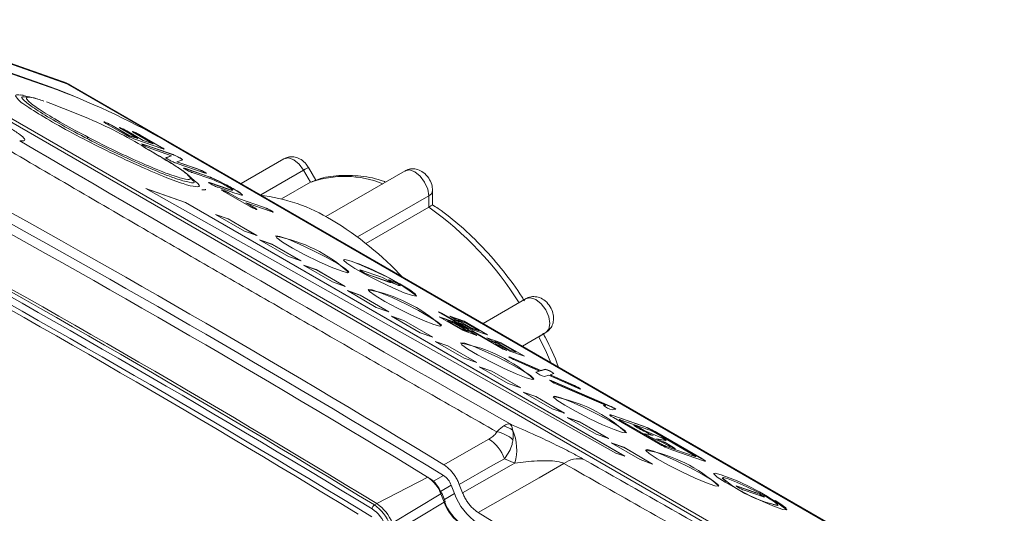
# Model space of a CAD drawing. Header units: millimetres. Extents: x 5 to 415, y 5 to 292.
# Tile 27 of 31: x 344 to 374, y 172 to 187. Entities that reach past the tile are written whole.
import ezdxf

# ---------------------------------------------------------------- set-up
doc = ezdxf.new("R2010")
doc.units = ezdxf.units.MM

msp = doc.modelspace()

# ---------------------------------------------------------------- linework, layer by layer
at = {"color": 7, "linetype": 'Continuous', "lineweight": 15}
for p, q in [((339.305, 187.096), (345.104, 185.089)), ((339.643, 186.958), (345.441, 184.951)), ((367.377, 170.482), (339.8, 186.402)), ((367.389, 170.476), (339.811, 186.396)), ((367.646, 170.441), (340.068, 186.361)), ((345.591, 185.207), (341.817, 186.528)), ((345.758, 185.13), (341.985, 186.451)), ((380.169, 165.265), (345.758, 185.13)), ((380.256, 165.225), (345.845, 185.09)), ((344.511, 184.733), (344.405, 184.741)), ((346.887, 183.967), (346.885, 183.963)), ((347.556, 183.561), (346.919, 183.929)), ((347.084, 183.872), (347.083, 183.868)), ((347.083, 183.868), (347.631, 183.552)), ((347.084, 183.872), (347.633, 183.555)), ((347.362, 183.791), (347.36, 183.788)), ((347.895, 183.464), (347.39, 183.756)), ((347.556, 183.699), (347.554, 183.695)), ((347.554, 183.695), (348.059, 183.404)), ((347.556, 183.699), (348.061, 183.407)), ((347.765, 183.667), (347.763, 183.664)), ((348.365, 183.302), (347.797, 183.63)), ((347.633, 183.555), (347.631, 183.552)), ((347.631, 183.552), (347.894, 183.461)), ((347.633, 183.555), (347.895, 183.464)), ((348.628, 183.158), (347.829, 183.434)), ((347.895, 183.464), (347.894, 183.461)), ((347.963, 183.572), (347.961, 183.569)), ((347.961, 183.569), (348.618, 183.19)), ((347.963, 183.572), (348.619, 183.193)), ((348.061, 183.407), (348.059, 183.404)), ((348.059, 183.404), (348.363, 183.298)), ((348.061, 183.407), (348.365, 183.302)), ((348.036, 183.29), (348.074, 183.28)), ((348.076, 183.283), (348.074, 183.28)), ((348.074, 183.28), (348.915, 182.989)), ((348.076, 183.283), (348.916, 182.993)), ((348.924, 182.941), (348.288, 183.161)), ((348.365, 183.302), (348.363, 183.298)), ((348.619, 183.193), (348.618, 183.19)), ((348.905, 183.303), (376.482, 167.383)), ((348.749, 182.875), (348.77, 182.879)), ((348.77, 182.879), (348.922, 182.937)), ((348.772, 182.883), (348.77, 182.879)), ((348.772, 182.883), (348.924, 182.941)), ((348.916, 182.993), (348.915, 182.989)), ((348.924, 182.941), (348.922, 182.937)), ((349.089, 182.753), (349.087, 182.749)), ((349.087, 182.749), (349.71, 182.534)), ((349.242, 182.808), (349.089, 182.753)), ((349.089, 182.753), (349.712, 182.538)), ((349.184, 182.87), (349.182, 182.867)), ((352.361, 182.844), (351.049, 182.086)), ((349.923, 182.415), (349.099, 182.701)), ((349.314, 182.553), (349.355, 182.542)), ((349.357, 182.546), (349.355, 182.542)), ((349.355, 182.542), (349.871, 182.364)), ((349.357, 182.546), (349.872, 182.367)), ((350.12, 182.229), (349.587, 182.413)), ((349.712, 182.538), (349.71, 182.534)), ((349.941, 182.434), (349.939, 182.43)), ((353.174, 182.129), (352.961, 182.498)), ((353.333, 182.191), (353.108, 182.582)), ((356.061, 182.478), (353.637, 181.078)), ((349.473, 182.303), (349.677, 182.135)), ((349.578, 182.182), (349.503, 182.265)), ((349.872, 182.367), (349.871, 182.364)), ((350.117, 182.107), (350.116, 182.103)), ((350.116, 182.103), (350.644, 181.92)), ((350.117, 182.107), (350.646, 181.924)), ((350.354, 182.172), (350.352, 182.169)), ((352.288, 181.618), (353.174, 182.129)), ((349.349, 181.515), (348.134, 181.935)), ((348.134, 181.935), (362.507, 173.854)), ((349.347, 181.511), (348.153, 181.924)), ((350.86, 181.797), (350.346, 181.975)), ((350.49, 181.888), (350.489, 181.885)), ((351.286, 181.408), (350.525, 181.847)), ((350.646, 181.924), (350.644, 181.92)), ((350.804, 181.936), (350.802, 181.932)), ((356.903, 181.439), (356.903, 181.877)), ((349.349, 181.515), (349.347, 181.511)), ((362.764, 173.766), (349.347, 181.511)), ((362.784, 173.759), (349.349, 181.515)), ((350.705, 181.785), (350.703, 181.782)), ((350.703, 181.782), (350.968, 181.628)), ((350.705, 181.785), (350.97, 181.632)), ((350.97, 181.632), (350.968, 181.628)), ((350.968, 181.628), (351.736, 181.363)), ((350.97, 181.632), (351.737, 181.366)), ((351.2, 181.499), (351.198, 181.496)), ((351.2, 181.499), (351.466, 181.346)), ((351.967, 181.234), (351.2, 181.499)), ((356.785, 181.366), (356.785, 181.713)), ((351.198, 181.496), (351.464, 181.342)), ((351.466, 181.346), (351.464, 181.342)), ((351.737, 181.366), (351.736, 181.363)), ((351.982, 181.256), (351.98, 181.252)), ((354.867, 180.258), (356.785, 181.366)), ((350.269, 181.143), (350.655, 181.009)), ((351.153, 180.633), (350.269, 181.143)), ((350.287, 181.133), (350.653, 181.006)), ((350.655, 181.009), (350.653, 181.006)), ((350.653, 181.006), (351.519, 180.506)), ((350.655, 181.009), (351.539, 180.499)), ((351.539, 180.499), (351.153, 180.633)), ((351.612, 180.367), (351.999, 180.234)), ((352.496, 179.857), (351.612, 180.367)), ((351.63, 180.357), (351.997, 180.23)), ((351.999, 180.234), (351.997, 180.23)), ((351.997, 180.23), (352.863, 179.73)), ((351.999, 180.234), (352.883, 179.723)), ((352.883, 179.723), (352.496, 179.857)), ((352.956, 179.592), (353.342, 179.458)), ((353.84, 179.082), (352.956, 179.592)), ((352.974, 179.581), (353.34, 179.454)), ((353.342, 179.458), (353.34, 179.454)), ((353.34, 179.454), (354.206, 178.955)), ((353.342, 179.458), (354.226, 178.948)), ((354.684, 179.449), (354.683, 179.446)), ((354.722, 179.442), (355.319, 179.236)), ((355.005, 179.279), (355.003, 179.276)), ((355.003, 179.276), (355.6, 179.069)), ((355.005, 179.279), (355.602, 179.073)), ((355.557, 179.148), (355.555, 179.144)), ((354.226, 178.948), (353.84, 179.082)), ((354.299, 178.816), (354.686, 178.682)), ((355.183, 178.306), (354.299, 178.816)), ((354.317, 178.806), (354.684, 178.679)), ((355.602, 179.073), (355.6, 179.069)), ((355.638, 179.062), (355.639, 179.066)), ((355.914, 178.967), (355.916, 178.97)), ((354.686, 178.682), (354.684, 178.679)), ((354.684, 178.679), (355.55, 178.179)), ((354.686, 178.682), (355.57, 178.172)), ((358.449, 177.814), (359.761, 178.572)), ((355.57, 178.172), (355.183, 178.306)), ((355.643, 178.041), (356.029, 177.907)), ((356.527, 177.53), (355.643, 178.041)), ((355.661, 178.03), (356.027, 177.903)), ((356.029, 177.907), (356.027, 177.903)), ((356.027, 177.903), (356.893, 177.403)), ((356.029, 177.907), (356.913, 177.397)), ((357.19, 178.131), (357.08, 178.169)), ((358, 177.638), (357.08, 178.169)), ((357.188, 178.127), (357.098, 178.158)), ((357.107, 178.012), (357.548, 177.859)), ((357.814, 177.604), (357.107, 178.012)), ((357.125, 178.002), (357.547, 177.856)), ((357.19, 178.131), (357.188, 178.127)), ((357.542, 177.923), (357.188, 178.127)), ((357.544, 177.926), (357.19, 178.131)), ((357.357, 177.893), (357.355, 177.89)), ((357.781, 177.644), (357.355, 177.89)), ((357.783, 177.647), (357.357, 177.893)), ((357.579, 177.816), (357.357, 177.893)), ((357.871, 177.879), (357.429, 178.032)), ((357.713, 177.868), (357.429, 178.032)), ((357.869, 177.875), (357.447, 178.021)), ((357.544, 177.926), (357.542, 177.923)), ((357.542, 177.923), (357.711, 177.864)), ((357.544, 177.926), (357.713, 177.868)), ((357.679, 177.913), (357.677, 177.909)), ((357.677, 177.909), (358.104, 177.663)), ((357.679, 177.913), (358.106, 177.666)), ((357.902, 177.836), (357.679, 177.913)), ((357.548, 177.859), (357.547, 177.856)), ((357.83, 177.692), (357.547, 177.856)), ((357.832, 177.696), (357.548, 177.859)), ((358.006, 177.57), (357.579, 177.816)), ((357.684, 177.845), (357.683, 177.842)), ((358.674, 177.27), (357.683, 177.842)), ((358.676, 177.273), (357.684, 177.845)), ((357.684, 177.845), (357.853, 177.787)), ((357.713, 177.868), (357.711, 177.864)), ((357.783, 177.647), (357.781, 177.644)), ((358.004, 177.567), (357.781, 177.644)), ((358.006, 177.57), (357.783, 177.647)), ((357.814, 177.604), (358.256, 177.451)), ((357.832, 177.696), (357.83, 177.692)), ((357.83, 177.692), (357.998, 177.634)), ((357.832, 177.696), (358, 177.638)), ((358.136, 177.623), (357.853, 177.787)), ((357.871, 177.879), (357.869, 177.875)), ((358.558, 177.477), (357.869, 177.875)), ((358.578, 177.47), (357.871, 177.879)), ((357.902, 177.836), (358.328, 177.589)), ((357.972, 177.615), (357.97, 177.611)), ((358.236, 177.458), (357.97, 177.611)), ((358.256, 177.451), (357.972, 177.615)), ((357.972, 177.615), (358.141, 177.557)), ((358, 177.638), (357.998, 177.634)), ((358.106, 177.666), (358.104, 177.663)), ((358.326, 177.586), (358.104, 177.663)), ((358.328, 177.589), (358.106, 177.666)), ((358.578, 177.47), (358.136, 177.623)), ((358.328, 177.589), (358.326, 177.586)), ((356.913, 177.397), (356.527, 177.53)), ((358.006, 177.57), (358.004, 177.567)), ((359.06, 177.026), (358.141, 177.557)), ((359.002, 177.226), (358.561, 177.378)), ((358.844, 177.215), (358.561, 177.378)), ((359.001, 177.222), (358.579, 177.368)), ((359.649, 177.122), (360.148, 177.41)), ((360.148, 177.41), (360.361, 177.533)), ((356.986, 177.265), (357.373, 177.131)), ((357.87, 176.755), (356.986, 177.265)), ((357.004, 177.255), (357.371, 177.128)), ((357.373, 177.131), (357.371, 177.128)), ((357.371, 177.128), (358.237, 176.628)), ((357.373, 177.131), (358.257, 176.621)), ((358.676, 177.273), (358.674, 177.27)), ((358.674, 177.27), (358.842, 177.211)), ((358.676, 177.273), (358.844, 177.215)), ((358.811, 177.259), (358.809, 177.256)), ((358.809, 177.256), (359.235, 177.01)), ((358.811, 177.259), (359.237, 177.013)), ((359.033, 177.182), (358.811, 177.259)), ((358.816, 177.192), (358.814, 177.188)), ((359.15, 176.995), (358.814, 177.188)), ((359.17, 176.988), (358.816, 177.192)), ((358.816, 177.192), (358.984, 177.134)), ((358.844, 177.215), (358.842, 177.211)), ((359.268, 176.97), (358.984, 177.134)), ((359.002, 177.226), (359.001, 177.222)), ((359.69, 176.824), (359.001, 177.222)), ((359.709, 176.817), (359.002, 177.226)), ((359.033, 177.182), (359.459, 176.936)), ((359.17, 176.988), (359.06, 177.026)), ((359.237, 177.013), (359.235, 177.01)), ((359.458, 176.933), (359.235, 177.01)), ((359.459, 176.936), (359.237, 177.013)), ((358.257, 176.621), (357.87, 176.755)), ((359.709, 176.817), (359.268, 176.97)), ((359.323, 176.768), (359.321, 176.765)), ((360.21, 176.37), (359.321, 176.765)), ((360.211, 176.374), (359.323, 176.768)), ((360.168, 176.36), (359.424, 176.691)), ((359.459, 176.936), (359.458, 176.933)), ((358.33, 176.489), (358.716, 176.356)), ((359.214, 175.979), (358.33, 176.489)), ((358.348, 176.479), (358.715, 176.352)), ((360.21, 176.37), (360.343, 176.411)), ((360.211, 176.374), (360.345, 176.415)), ((360.345, 176.415), (360.343, 176.411)), ((358.716, 176.356), (358.715, 176.352)), ((358.715, 176.352), (359.58, 175.852)), ((358.716, 176.356), (359.6, 175.845)), ((360.056, 176.323), (360.167, 176.357)), ((360.057, 176.326), (360.168, 176.36)), ((360.168, 176.36), (360.167, 176.357)), ((360.211, 176.374), (360.21, 176.37)), ((360.323, 176.191), (360.456, 176.232)), ((361.345, 175.838), (360.456, 176.232)), ((360.5, 176.246), (360.498, 176.242)), ((361.242, 175.911), (360.498, 176.242)), ((360.5, 176.246), (360.611, 176.28)), ((361.244, 175.915), (360.5, 176.246)), ((359.6, 175.845), (359.214, 175.979)), ((360.552, 176.058), (360.55, 176.054)), ((362.314, 175.291), (360.55, 176.054)), ((362.316, 175.295), (360.552, 176.058)), ((362.19, 175.315), (360.674, 175.971)), ((361.244, 175.915), (361.242, 175.911)), ((359.673, 175.714), (360.06, 175.58)), ((360.557, 175.204), (359.673, 175.714)), ((359.691, 175.703), (360.058, 175.577)), ((360.06, 175.58), (360.058, 175.577)), ((360.058, 175.577), (360.924, 175.077)), ((360.06, 175.58), (360.944, 175.07)), ((360.944, 175.07), (360.557, 175.204)), ((362.189, 175.312), (362.125, 175.307)), ((362.127, 175.311), (362.125, 175.307)), ((362.125, 175.307), (362.125, 175.307)), ((362.19, 175.315), (362.127, 175.311)), ((362.19, 175.315), (362.189, 175.312)), ((362.316, 175.295), (362.314, 175.291)), ((362.507, 175.191), (362.391, 175.176)), ((361.017, 174.938), (361.403, 174.805)), ((361.901, 174.428), (361.017, 174.938)), ((361.035, 174.928), (361.402, 174.801)), ((362.38, 175.01), (362.378, 175.007)), ((363.344, 174.672), (362.378, 175.007)), ((363.346, 174.676), (362.38, 175.01)), ((362.43, 174.94), (363.809, 174.144)), ((362.614, 174.877), (362.612, 174.874)), ((361.403, 174.805), (361.402, 174.801)), ((361.402, 174.801), (362.267, 174.301)), ((361.403, 174.805), (362.287, 174.294)), ((363.517, 174.568), (362.633, 174.874)), ((362.648, 174.852), (362.647, 174.848)), ((362.647, 174.848), (363.92, 174.113)), ((362.648, 174.852), (363.922, 174.117)), ((363.168, 174.628), (363.102, 174.666)), ((363.267, 174.609), (363.265, 174.605)), ((363.371, 174.545), (363.265, 174.605)), ((363.372, 174.548), (363.267, 174.609)), ((363.346, 174.676), (363.344, 174.672)), ((362.287, 174.294), (361.901, 174.428)), ((363.372, 174.548), (363.371, 174.545)), ((363.371, 174.545), (363.847, 174.339)), ((363.372, 174.548), (363.849, 174.342)), ((363.393, 174.444), (363.391, 174.44)), ((363.649, 174.389), (363.391, 174.44)), ((363.651, 174.393), (363.393, 174.444)), ((363.651, 174.393), (363.557, 174.433)), ((363.916, 174.19), (363.563, 174.343)), ((363.643, 174.508), (364.916, 173.773)), ((363.651, 174.393), (363.649, 174.389)), ((363.753, 174.288), (363.752, 174.285)), ((363.752, 174.285), (363.964, 174.193)), ((363.753, 174.288), (363.966, 174.196)), ((364.034, 174.233), (363.753, 174.288)), ((363.755, 174.481), (363.754, 174.478)), ((363.754, 174.478), (365.132, 173.682)), ((363.755, 174.481), (365.134, 173.685)), ((363.849, 174.342), (363.847, 174.339)), ((362.36, 174.163), (362.747, 174.029)), ((363.244, 173.652), (362.36, 174.163)), ((362.378, 174.152), (362.745, 174.025)), ((362.747, 174.029), (362.745, 174.025)), ((362.745, 174.025), (363.611, 173.526)), ((362.747, 174.029), (363.631, 173.519)), ((364.102, 174.083), (363.916, 174.19)), ((363.922, 174.117), (363.92, 174.113)), ((363.966, 174.196), (363.964, 174.193)), ((364.014, 174.172), (364.012, 174.169)), ((364.012, 174.169), (364.266, 174.022)), ((364.014, 174.172), (364.268, 174.026)), ((364.047, 174.057), (364.045, 174.054)), ((364.929, 173.748), (364.045, 174.054)), ((364.931, 173.751), (364.047, 174.057)), ((364.268, 174.026), (364.266, 174.022)), ((359.42, 173.549), (359.101, 173.682)), ((362.507, 173.854), (362.784, 173.759)), ((365.185, 173.615), (364.218, 173.949)), ((364.931, 173.751), (364.929, 173.748)), ((364.948, 173.744), (364.95, 173.748)), ((365.134, 173.685), (365.132, 173.682)), ((363.631, 173.519), (363.244, 173.652)), ((356.753, 173.12), (355.196, 172.313)), ((365.762, 173.099), (365.761, 173.095)), ((357.47, 172.874), (357.57, 172.616)), ((357.721, 172.896), (357.821, 172.639)), ((366.212, 172.841), (366.21, 172.838)), ((366.802, 172.633), (366.21, 172.838)), ((366.804, 172.637), (366.212, 172.841)), ((355.671, 171.712), (357.159, 172.606)), ((357.159, 172.606), (357.259, 172.349)), ((357.288, 172.377), (357.188, 172.635)), ((367.016, 172.514), (366.424, 172.719)), ((366.804, 172.637), (366.802, 172.633)), ((355.196, 172.313), (355.123, 172.267)), ((357.259, 172.349), (355.771, 171.455)), ((367.464, 172.253), (367.465, 172.256))]:
    msp.add_line(p, q, dxfattribs=at)
at = {"color": 8, "linetype": 'Continuous', "lineweight": 15}
for p, q in [((345.591, 185.207), (345.758, 185.13)), ((345.845, 185.09), (345.758, 185.13)), ((346.345, 183.483), (346.36, 183.514)), ((351.649, 181.74), (352.961, 182.498)), ((349.169, 182.124), (348.783, 182.268)), ((354.608, 180.457), (356.785, 181.713)), ((359.649, 177.122), (360.361, 177.533)), ((360.057, 176.326), (360.056, 176.324)), ((357.239, 173.166), (356.929, 172.993)), ((357.47, 172.874), (357.146, 172.684)), ((357.57, 172.616), (357.264, 172.437))]:
    msp.add_line(p, q, dxfattribs=at)
at = {"color": 7, "linetype": 'Continuous', "lineweight": 15, "flags": 128}
for points in [[(345.104, 185.089), (345.491, 184.945), (345.914, 184.772)], [(354.11, 179.417), (353.801, 179.538), (353.414, 179.711), (353.002, 179.914), (352.62, 180.118), (352.32, 180.297), (352.142, 180.426), (352.111, 180.487), (352.23, 180.473), (352.484, 180.385), (352.838, 180.236), (353.244, 180.044), (353.648, 179.837), (353.995, 179.643), (354.238, 179.486), (354.344, 179.39), (354.299, 179.365), (354.11, 179.417)], [(354.411, 179.718), (354.221, 179.769), (354.175, 179.762)], [(354.413, 179.721), (354.223, 179.773), (354.178, 179.749), (354.285, 179.652), (354.528, 179.496), (354.875, 179.301), (355.279, 179.094), (355.685, 178.903), (356.039, 178.753), (356.292, 178.665), (356.412, 178.651), (356.38, 178.713), (356.203, 178.842), (355.903, 179.02), (355.521, 179.225), (355.109, 179.427), (354.722, 179.6), (354.413, 179.721)], [(354.722, 179.442), (354.691, 179.451), (354.686, 179.446), (354.708, 179.427), (354.753, 179.399), (354.816, 179.365), (354.886, 179.33), (354.952, 179.3), (355.005, 179.279)], [(355.602, 179.073), (355.633, 179.064), (355.638, 179.07), (355.616, 179.088), (355.571, 179.116), (355.508, 179.15), (355.438, 179.185), (355.372, 179.215), (355.319, 179.236)], [(355.595, 179.14), (355.563, 179.149), (355.558, 179.144), (355.58, 179.125), (355.626, 179.097), (355.688, 179.063), (355.758, 179.028), (355.825, 178.998), (355.878, 178.977), (355.909, 178.969), (355.914, 178.974), (355.892, 178.992), (355.847, 179.021), (355.784, 179.055), (355.714, 179.09), (355.648, 179.12), (355.595, 179.14)], [(356.938, 177.785), (356.629, 177.905), (356.242, 178.079), (355.83, 178.281), (355.448, 178.486), (355.148, 178.664), (354.971, 178.793), (354.939, 178.854), (355.058, 178.84), (355.312, 178.752), (355.666, 178.603), (356.072, 178.412), (356.476, 178.205), (356.823, 178.01), (357.066, 177.853), (357.172, 177.757), (357.128, 177.733), (356.938, 177.785)], [(355.6, 179.069), (355.631, 179.061), (355.638, 179.062)], [(360.361, 177.533), (360.453, 177.639), (360.485, 177.808), (360.453, 178.014), (360.361, 178.226), (360.224, 178.411), (360.061, 178.542), (359.899, 178.599), (359.761, 178.572)], [(359.766, 176.152), (359.457, 176.272), (359.071, 176.446), (358.659, 176.648), (358.277, 176.853), (357.977, 177.031), (357.799, 177.16), (357.768, 177.222), (357.887, 177.207), (358.141, 177.12), (358.495, 176.97), (358.901, 176.779), (359.305, 176.572), (359.652, 176.377), (359.895, 176.221), (360.001, 176.124), (359.956, 176.1), (359.766, 176.152)], [(359.323, 176.768), (359.279, 176.787), (359.25, 176.796), (359.239, 176.796), (359.249, 176.785), (359.277, 176.766), (359.321, 176.742), (359.372, 176.715), (359.424, 176.691)], [(360.552, 176.058), (360.51, 176.074), (360.485, 176.082), (360.479, 176.079), (360.493, 176.066), (360.525, 176.046), (360.571, 176.02), (360.623, 175.994), (360.674, 175.971)], [(361.345, 175.838), (361.389, 175.819), (361.418, 175.81), (361.429, 175.81), (361.419, 175.821), (361.39, 175.84), (361.347, 175.864), (361.296, 175.891), (361.244, 175.915)], [(360.827, 175.539), (361.136, 175.419), (361.523, 175.245), (361.935, 175.043), (362.317, 174.838), (362.617, 174.66), (362.795, 174.531), (362.826, 174.47), (362.707, 174.484), (362.453, 174.571), (362.099, 174.721), (361.693, 174.912), (361.289, 175.119), (360.942, 175.314), (360.699, 175.47), (360.593, 175.567), (360.637, 175.591), (360.827, 175.539)], [(362.38, 175.01), (362.349, 175.02), (362.328, 175.024), (362.319, 175.023), (362.32, 175.015), (362.332, 175.003), (362.356, 174.986), (362.389, 174.964), (362.43, 174.94)], [(362.633, 174.874), (362.624, 174.877), (362.617, 174.878), (362.614, 174.877), (362.615, 174.875), (362.619, 174.871), (362.626, 174.866), (362.636, 174.86), (362.648, 174.852)], [(363.267, 174.609), (363.22, 174.635), (363.168, 174.661), (363.118, 174.683), (363.078, 174.699), (363.055, 174.705), (363.051, 174.701), (363.067, 174.688), (363.102, 174.666)], [(357.247, 173.496), (358.367, 174.134), (358.627, 174.282)], [(363.393, 174.444), (363.385, 174.443), (363.388, 174.438), (363.402, 174.427), (363.425, 174.413), (363.456, 174.395), (363.491, 174.377), (363.528, 174.359), (363.563, 174.343)], [(363.849, 174.342), (363.887, 174.325), (363.927, 174.305), (363.965, 174.285), (363.999, 174.267), (364.024, 174.251), (364.039, 174.239), (364.043, 174.233), (364.034, 174.233)], [(364.102, 174.083), (364.149, 174.057), (364.202, 174.031), (364.251, 174.009), (364.291, 173.993), (364.315, 173.987), (364.319, 173.991), (364.302, 174.004), (364.268, 174.026)], [(359.101, 173.682), (358.749, 173.481), (357.721, 172.896)], [(363.656, 173.907), (363.965, 173.786), (364.351, 173.612), (364.763, 173.41), (365.145, 173.206), (365.445, 173.027), (365.623, 172.898), (365.654, 172.837), (365.535, 172.851), (365.281, 172.939), (364.928, 173.088), (364.521, 173.279), (364.117, 173.486), (363.771, 173.681), (363.528, 173.838), (363.421, 173.934), (363.466, 173.958), (363.656, 173.907)], [(364.931, 173.751), (364.94, 173.748), (364.947, 173.747), (364.95, 173.748), (364.949, 173.75), (364.946, 173.754), (364.938, 173.759), (364.928, 173.765), (364.916, 173.773)], [(364.929, 173.748), (364.939, 173.745), (364.945, 173.744), (364.948, 173.744), (364.948, 173.744)], [(365.185, 173.615), (365.215, 173.605), (365.236, 173.601), (365.246, 173.602), (365.244, 173.61), (365.232, 173.622), (365.208, 173.639), (365.176, 173.66), (365.134, 173.685)], [(357.821, 172.639), (359.31, 173.486), (359.42, 173.549)], [(360.92, 173.535), (360.158, 173.101), (358.293, 172.04)], [(365.728, 173.184), (365.539, 173.236), (365.492, 173.228)], [(365.935, 173.11), (365.73, 173.188), (365.54, 173.24), (365.496, 173.216), (365.602, 173.119), (365.845, 172.963), (366.192, 172.768), (366.596, 172.561), (367.002, 172.37), (367.356, 172.22), (367.61, 172.132), (367.729, 172.118), (367.697, 172.18), (367.52, 172.308), (367.372, 172.399)], [(365.942, 173.065), (365.792, 173.105), (365.768, 173.08), (365.872, 172.994), (365.882, 172.987)], [(367.318, 172.279), (367.435, 172.25), (367.46, 172.275), (367.356, 172.362), (367.139, 172.496), (366.842, 172.658), (366.51, 172.824), (366.194, 172.966), (365.942, 173.065)], [(366.21, 172.838), (366.187, 172.844), (366.184, 172.844)], [(366.212, 172.841), (366.188, 172.848), (366.185, 172.844), (366.201, 172.83), (366.235, 172.809), (366.282, 172.783), (366.335, 172.757), (366.384, 172.734), (366.424, 172.719)], [(357.188, 172.635), (357.187, 172.636), (357.183, 172.639), (357.175, 172.64), (357.165, 172.639)], [(367.016, 172.514), (367.039, 172.508), (367.043, 172.512), (367.027, 172.525), (366.992, 172.547), (366.946, 172.572), (366.893, 172.598), (366.843, 172.621), (366.804, 172.637)]]:
    msp.add_lwpolyline(points, dxfattribs=at)
at = {"color": 8, "linetype": 'Continuous', "lineweight": 15, "flags": 128}
for points in [[(345.104, 185.089), (345.129, 185.07), (345.143, 185.055)], [(352.961, 182.498), (352.824, 182.683), (352.661, 182.814), (352.499, 182.871), (352.361, 182.844)], [(352.961, 182.498), (353.012, 182.527), (353.054, 182.551), (353.085, 182.569), (353.103, 182.579), (353.108, 182.582)], [(356.785, 181.713), (356.753, 181.919), (356.661, 182.132), (356.524, 182.317), (356.361, 182.448), (356.199, 182.505), (356.061, 182.478)], [(360.529, 176.593), (360.381, 176.929), (360.148, 177.41)], [(357.159, 172.606), (357.171, 172.614), (357.18, 172.621), (357.185, 172.627), (357.188, 172.632), (357.188, 172.635)], [(357.259, 172.349), (357.271, 172.356), (357.28, 172.363), (357.285, 172.369), (357.288, 172.375), (357.288, 172.377)]]:
    msp.add_lwpolyline(points, dxfattribs=at)
at = {"color": 7, "linetype": 'Continuous', "lineweight": 15}
for centre, radius, start, end in [((345.095, 183.791), 1.5, 60.0027, 70.7092), ((336.833, 162.4), 24.138, 59.9943, 69.1078), ((160.511, -149.247), 377.979, 58.63461, 61.37077), ((160.074, -149.531), 377.87, 58.63462, 61.37076), ((160.704, -149.247), 377.592, 58.63462, 61.37076), ((351.012, 176.399), 5.37, 58.5272, 83.46), ((158.389, -150.473), 377.976, 58.63462, 61.37076), ((158.46, -150.431), 377.979, 58.63462, 61.37076), ((350.899, 173.022), 10.211, 32.1057, 54.7952), ((157.895, -150.757), 377.979, 58.63462, 61.37076), ((158.368, -150.513), 377.882, 58.63462, 61.37076), ((158.507, -150.513), 377.602, 58.63462, 61.37076), ((348.682, 172.402), 9.996, 42.8758, 59.1007), ((351.306, 176.046), 4.503, 47.5639, 79.7942), ((352.199, 173.134), 6.945, 52.6234, 71.4299), ((355.335, 180.287), 1.064, 232.2021, 251.8512), ((356.075, 179.743), 0.793, 229.0763, 258.2818), ((354.134, 174.413), 4.503, 47.5639, 79.7942), ((356.963, 172.78), 4.503, 47.5639, 79.7942), ((359.191, 176.527), 0.271, 61.3209, 79.7315), ((360.141, 175.664), 0.774, 52.712, 74.8888), ((360.186, 175.769), 0.665, 50.2123, 76.1617), ((360.482, 176.837), 0.665, 230.2123, 256.1617), ((360.448, 175.871), 0.21, 60.9031, 81.4563), ((360.944, 175.16), 0.808, 53.3752, 68.3716), ((359.791, 171.148), 4.503, 47.5639, 79.7942), ((362.535, 175.782), 0.623, 229.1151, 256.6489), ((361.907, 174.304), 1.068, 56.1131, 67.5933), ((361.937, 174.365), 1.004, 55.368, 67.8245), ((362.322, 174.894), 0.125, 63.714, 92.0107), ((358.844, 173.855), 0.861, 53.477, 74.119), ((362.683, 174.934), 0.0932, 220.5523, 246.9443), ((362.851, 173.967), 0.761, 56.981, 74.7792), ((365.18, 178.163), 4.067, 240.3462, 246.4817), ((362.327, 172.007), 2.853, 59.9943, 69.1078), ((362.329, 172.011), 2.853, 59.9943, 69.1078), ((357.964, 173.271), 1.209, 19.875, 56.7634), ((358.689, 173.52), 0.998, 47.8116, 79.7872), ((357.927, 173.955), 1.547, 344.7693, 22.5051), ((363.205, 173.75), 0.876, 59.9943, 69.1078), ((363.661, 173.78), 0.589, 49.7871, 71.5499), ((365.235, 176.614), 2.853, 239.9943, 249.1078), ((364.358, 174.872), 0.876, 239.9943, 249.1078), ((364.359, 174.875), 0.876, 239.9943, 249.1078), ((363.764, 173.733), 0.501, 60.3462, 66.4817), ((363.766, 173.736), 0.501, 60.3462, 66.4817), ((364.209, 173.884), 0.149, 43.313, 67.287), ((361.361, 172.923), 0.755, 77.0375, 125.8093), ((362.619, 169.515), 4.503, 47.5639, 79.7942), ((364.984, 173.355), 0.359, 43.4551, 65.5679), ((356.165, 172.237), 1.061, 20.3476, 56.2892), ((356.316, 172.325), 0.906, 20.3476, 56.2892), ((356.904, 172.664), 0.604, 20.3476, 56.2892), ((363.516, 166.601), 6.945, 52.6234, 71.4299), ((368.229, 175.942), 3.768, 229.0763, 258.2818), ((359.331, 173.27), 1.878, 200.3633, 236.1436), ((366.514, 171.789), 0.892, 53.7139, 71.165), ((355.211, 172.136), 0.158, 123.6109, 175.6757), ((354.438, 171.241), 1.234, 20.3476, 56.2892), ((354.508, 171.281), 1.24, 20.3476, 56.2892), ((358.591, 172.843), 1.421, 200.3633, 236.1436), ((358.764, 172.943), 1.6, 200.5151, 233.7415), ((354.454, 171.25), 1.079, 20.3476, 56.2892), ((148.121, -170.502), 401.88, 57.31487, 58.46813)]:
    msp.add_arc(centre, radius, start, end, dxfattribs=at)
at = {"color": 8, "linetype": 'Continuous', "lineweight": 15}
for centre, radius, start, end in [((354.218, 179.15), 3.157, 68.3948, 109.3028), ((356.702, 181.897), 0.201, 294.3753, 354.2983)]:
    msp.add_arc(centre, radius, start, end, dxfattribs=at)
at = {"color": 7, "linetype": 'Continuous', "lineweight": 15}
for centre, major_axis, start_param, end_param in [((697.361, 59.48), (442.213, -194.975), 3.830525, 3.884769), ((697.38, 59.473), (441.081, -194.476), 3.889582, 3.914458)]:
    msp.add_ellipse(centre, major_axis=major_axis, ratio=0.09459, start_param=start_param, end_param=end_param, dxfattribs=at)
at = {"color": 8, "linetype": 'Continuous', "lineweight": 15}
for points, knots in [([(344.247, 184.65), (344.19, 184.713), (344.098, 184.814), (344.24, 184.799), (344.292, 184.793)], [0, 0, 0, 0, 0.628138, 1, 1, 1, 1]), ([(344.405, 184.741), (344.391, 184.742), (344.295, 184.752), (344.401, 184.626), (344.741, 184.369), (345.359, 183.993), (346.151, 183.557), (347.041, 183.106), (347.919, 182.696), (348.606, 182.404), (348.923, 182.289), (349.045, 182.245)], [0, 0, 0, 0, 0.021391, 0.1497, 0.277993, 0.406252, 0.534761, 0.663275, 0.79154, 0.919812, 1, 1, 1, 1]), ([(349.045, 182.245), (349.199, 182.197), (349.506, 182.103), (349.653, 182.103), (349.586, 182.173), (349.578, 182.182)], [0, 0, 0, 0, 0.466415, 0.932858, 1, 1, 1, 1]), ([(349.677, 182.135), (349.696, 182.119), (349.821, 182.019), (349.746, 181.975), (349.503, 182.013), (349.244, 182.099), (349.169, 182.124)], [0, 0, 0, 0, 0.071536, 0.456914, 0.841362, 1, 1, 1, 1])]:
    msp.add_open_spline(points, degree=3, knots=knots, dxfattribs=at)
at = {"color": 7, "linetype": 'Continuous', "lineweight": 15}
for points, knots in [([(348.783, 182.268), (348.526, 182.373), (348.268, 182.479), (347.682, 182.74), (347.052, 183.034), (346.106, 183.512), (345.244, 183.983), (344.613, 184.37), (344.274, 184.601), (344.247, 184.65), (344.247, 184.65)], [0, 0, 0, 0, 0.166481, 0.166747, 0.333509, 0.499632, 0.665722, 0.832497, 0.999184, 1, 1, 1, 1]), ([(344.292, 184.793), (344.307, 184.795), (344.34, 184.801), (344.455, 184.764), (344.521, 184.743)], [0, 0, 0, 0, 0.4237298, 1, 1, 1, 1]), ([(345.021, 184.611), (344.958, 184.632), (344.731, 184.708), (344.491, 184.752), (344.468, 184.667), (344.729, 184.448), (345.246, 184.12), (345.961, 183.716), (346.793, 183.283), (347.646, 182.874), (348.326, 182.576), (348.893, 182.353), (349.317, 182.215), (349.539, 182.199), (349.46, 182.332), (349.22, 182.523), (348.945, 182.688), (348.87, 182.734)], [0, 0, 0, 0, 0.028592, 0.103834, 0.17857, 0.252993, 0.327446, 0.402324, 0.477525, 0.551991, 0.6264, 0.672632, 0.747881, 0.823062, 0.897575, 0.971981, 1, 1, 1, 1]), ([(344.834, 184.671), (344.823, 184.675), (344.694, 184.719), (344.6, 184.732), (344.514, 184.744)], [0, 0, 0, 0, 0.080901, 1, 1, 1, 1]), ([(348.868, 182.73), (348.301, 183.08), (347.106, 183.817), (345.793, 184.319), (345.103, 184.582)], [0, 0, 0, 0, 0.474502, 1, 1, 1, 1]), ([(346.919, 183.929), (346.903, 183.939), (346.871, 183.957), (346.85, 183.974), (346.859, 183.976), (346.877, 183.97), (346.887, 183.967)], [0, 0, 0, 0, 0.280771, 0.559388, 0.779461, 1, 1, 1, 1]), ([(346.857, 183.97), (346.858, 183.97), (346.86, 183.972), (346.875, 183.967), (346.885, 183.963)], [0, 0, 0, 0, 0.30498, 1, 1, 1, 1]), ([(346.885, 183.963), (346.899, 183.958), (346.928, 183.947), (346.989, 183.919), (347.042, 183.892), (347.069, 183.876), (347.083, 183.868)], [0, 0, 0, 0, 0.280058, 0.558635, 0.77887, 1, 1, 1, 1]), ([(346.887, 183.967), (346.901, 183.962), (346.93, 183.951), (346.991, 183.923), (347.044, 183.895), (347.071, 183.88), (347.084, 183.872)], [0, 0, 0, 0, 0.280058, 0.558635, 0.77887, 1, 1, 1, 1]), ([(343.927, 183.82), (344.043, 183.749), (344.275, 183.607), (344.447, 183.455), (344.444, 183.386), (344.328, 183.393), (344.281, 183.395)], [0, 0, 0, 0, 0.215007, 0.42841, 0.766748, 1, 1, 1, 1]), ([(347.39, 183.756), (347.375, 183.765), (347.344, 183.784), (347.325, 183.799), (347.335, 183.8), (347.353, 183.794), (347.362, 183.791)], [0, 0, 0, 0, 0.28074, 0.559316, 0.779424, 1, 1, 1, 1]), ([(347.332, 183.795), (347.333, 183.795), (347.336, 183.796), (347.35, 183.791), (347.36, 183.788)], [0, 0, 0, 0, 0.323379, 1, 1, 1, 1]), ([(347.36, 183.788), (347.374, 183.783), (347.403, 183.772), (347.461, 183.745), (347.514, 183.718), (347.541, 183.703), (347.554, 183.695)], [0, 0, 0, 0, 0.280053, 0.558872, 0.779037, 1, 1, 1, 1]), ([(347.362, 183.791), (347.376, 183.786), (347.404, 183.776), (347.463, 183.749), (347.516, 183.721), (347.543, 183.706), (347.556, 183.699)], [0, 0, 0, 0, 0.280053, 0.558872, 0.779037, 1, 1, 1, 1]), ([(347.797, 183.63), (347.781, 183.639), (347.749, 183.658), (347.729, 183.674), (347.737, 183.677), (347.756, 183.671), (347.765, 183.667)], [0, 0, 0, 0, 0.280648, 0.559281, 0.779313, 1, 1, 1, 1]), ([(347.735, 183.67), (347.736, 183.671), (347.738, 183.672), (347.753, 183.667), (347.763, 183.664)], [0, 0, 0, 0, 0.301544, 1, 1, 1, 1]), ([(347.763, 183.664), (347.778, 183.658), (347.807, 183.648), (347.868, 183.619), (347.921, 183.592), (347.948, 183.576), (347.961, 183.569)], [0, 0, 0, 0, 0.279709, 0.558678, 0.779086, 1, 1, 1, 1]), ([(347.765, 183.667), (347.78, 183.662), (347.809, 183.651), (347.87, 183.623), (347.923, 183.595), (347.95, 183.58), (347.963, 183.572)], [0, 0, 0, 0, 0.279709, 0.558678, 0.779086, 1, 1, 1, 1]), ([(358.866, 174.502), (358.161, 174.904), (356.727, 175.721), (354.588, 176.947), (352.442, 178.18), (350.316, 179.406), (348.099, 180.69), (345.793, 182.031), (344.206, 182.959), (343.412, 183.423)], [0, 0, 0, 0, 0.132614, 0.269845, 0.407096, 0.544409, 0.681742, 0.840855, 1, 1, 1, 1]), ([(347.829, 183.434), (347.81, 183.441), (347.771, 183.455), (347.695, 183.487), (347.614, 183.528), (347.576, 183.55), (347.556, 183.561)], [0, 0, 0, 0, 0.281396, 0.560041, 0.779138, 1, 1, 1, 1]), ([(348.06, 183.264), (348.043, 183.274), (348.011, 183.294), (348.009, 183.306), (348.049, 183.292), (348.076, 183.283)], [0, 0, 0, 0, 0.249519, 0.499671, 1, 1, 1, 1]), ([(348.288, 183.161), (348.258, 183.172), (348.213, 183.188), (348.133, 183.225), (348.088, 183.248), (348.069, 183.259), (348.06, 183.264)], [0, 0, 0, 0, 0.499219, 0.748627, 0.874335, 1, 1, 1, 1]), ([(348.999, 182.655), (348.934, 182.697), (348.75, 182.816), (348.431, 183.002), (348.162, 183.147), (348.071, 183.196)], [0, 0, 0, 0, 0.267067, 0.752294, 1, 1, 1, 1]), ([(348.618, 183.19), (348.633, 183.181), (348.662, 183.164), (348.691, 183.145), (348.69, 183.142), (348.69, 183.142)], [0, 0, 0, 0, 0.443723, 0.886039, 1, 1, 1, 1]), ([(348.619, 183.193), (348.635, 183.184), (348.665, 183.167), (348.697, 183.145), (348.697, 183.135), (348.657, 183.148), (348.628, 183.158)], [0, 0, 0, 0, 0.187557, 0.374518, 0.560888, 1, 1, 1, 1]), ([(348.806, 182.833), (348.786, 182.846), (348.745, 182.871), (348.749, 182.881), (348.763, 182.882), (348.772, 182.883)], [0, 0, 0, 0, 0.277651, 0.55756, 1, 1, 1, 1]), ([(349.004, 182.736), (348.987, 182.744), (348.952, 182.759), (348.896, 182.786), (348.845, 182.811), (348.819, 182.826), (348.806, 182.833)], [0, 0, 0, 0, 0.2799042, 0.5596911, 0.7799372, 1, 1, 1, 1]), ([(348.915, 182.989), (348.95, 182.976), (348.995, 182.96), (349.071, 182.925), (349.125, 182.899), (349.16, 182.88), (349.182, 182.867)], [0, 0, 0, 0, 0.49905, 0.62476, 0.750431, 1, 1, 1, 1]), ([(348.916, 182.993), (348.952, 182.98), (348.996, 182.964), (349.073, 182.929), (349.127, 182.903), (349.161, 182.883), (349.184, 182.87)], [0, 0, 0, 0, 0.49905, 0.62476, 0.750431, 1, 1, 1, 1]), ([(349.099, 182.701), (349.083, 182.706), (349.055, 182.716), (349.02, 182.73), (349.004, 182.736)], [0, 0, 0, 0, 0.560164, 1, 1, 1, 1]), ([(349.182, 182.867), (349.205, 182.854), (349.249, 182.827), (349.258, 182.814), (349.252, 182.811), (349.25, 182.811)], [0, 0, 0, 0, 0.405404, 0.812538, 1, 1, 1, 1]), ([(349.184, 182.87), (349.206, 182.857), (349.251, 182.83), (349.261, 182.813), (349.249, 182.81), (349.242, 182.808)], [0, 0, 0, 0, 0.278602, 0.558393, 1, 1, 1, 1]), ([(353.108, 182.582), (353.076, 182.629), (353.003, 182.738), (352.849, 182.854), (352.667, 182.912), (352.497, 182.909), (352.404, 182.861), (352.364, 182.84)], [0, 0, 0, 0, 0.190185, 0.437112, 0.645724, 0.844969, 1, 1, 1, 1]), ([(349.51, 182.273), (349.487, 182.296), (349.387, 182.397), (349.267, 182.484), (349.117, 182.58), (349.102, 182.589)], [0, 0, 0, 0, 0.21362, 0.920894, 1, 1, 1, 1]), ([(349.341, 182.524), (349.324, 182.535), (349.29, 182.556), (349.286, 182.569), (349.328, 182.555), (349.357, 182.546)], [0, 0, 0, 0, 0.249632, 0.499815, 1, 1, 1, 1]), ([(349.587, 182.413), (349.555, 182.425), (349.507, 182.442), (349.406, 182.489), (349.363, 182.513), (349.341, 182.524)], [0, 0, 0, 0, 0.500503, 0.750571, 1, 1, 1, 1]), ([(349.71, 182.534), (349.74, 182.523), (349.786, 182.506), (349.866, 182.469), (349.911, 182.446), (349.93, 182.435), (349.939, 182.43)], [0, 0, 0, 0, 0.4989, 0.748544, 0.874307, 1, 1, 1, 1]), ([(349.712, 182.538), (349.742, 182.527), (349.788, 182.51), (349.868, 182.473), (349.913, 182.45), (349.931, 182.439), (349.941, 182.434)], [0, 0, 0, 0, 0.4989, 0.748544, 0.874307, 1, 1, 1, 1]), ([(349.982, 182.404), (349.983, 182.402), (349.99, 182.393), (349.952, 182.405), (349.923, 182.415)], [0, 0, 0, 0, 0.220993, 1, 1, 1, 1]), ([(349.939, 182.43), (349.948, 182.425), (349.965, 182.415), (349.974, 182.408), (349.978, 182.405)], [0, 0, 0, 0, 0.499876, 1, 1, 1, 1]), ([(349.941, 182.434), (349.949, 182.429), (349.967, 182.418), (349.976, 182.412), (349.98, 182.408)], [0, 0, 0, 0, 0.499876, 1, 1, 1, 1]), ([(356.903, 181.877), (356.897, 181.938), (356.885, 182.069), (356.788, 182.268), (356.638, 182.432), (356.454, 182.528), (356.274, 182.548), (356.136, 182.527), (356.078, 182.482), (356.065, 182.472)], [0, 0, 0, 0, 0.14915, 0.321563, 0.517255, 0.676671, 0.820781, 0.961675, 1, 1, 1, 1]), ([(349.871, 182.364), (349.943, 182.339), (350.071, 182.295), (350.266, 182.207), (350.352, 182.169)], [0, 0, 0, 0, 0.561825, 1, 1, 1, 1]), ([(349.872, 182.367), (349.944, 182.343), (350.072, 182.299), (350.268, 182.211), (350.354, 182.172)], [0, 0, 0, 0, 0.561825, 1, 1, 1, 1]), ([(350.101, 182.086), (350.088, 182.094), (350.061, 182.11), (350.047, 182.123), (350.056, 182.127), (350.092, 182.115), (350.117, 182.107)], [0, 0, 0, 0, 0.186805, 0.37328, 0.560372, 1, 1, 1, 1]), ([(350.052, 182.12), (350.053, 182.12), (350.057, 182.124), (350.088, 182.113), (350.116, 182.103)], [0, 0, 0, 0, 0.116029, 1, 1, 1, 1]), ([(350.658, 181.982), (350.613, 182.007), (350.546, 182.045), (350.437, 182.099), (350.281, 182.171), (350.192, 182.203), (350.12, 182.229)], [0, 0, 0, 0, 0.250305, 0.375794, 0.501258, 1, 1, 1, 1]), ([(350.352, 182.169), (350.444, 182.123), (350.61, 182.042), (350.743, 181.966), (350.802, 181.932)], [0, 0, 0, 0, 0.55774, 1, 1, 1, 1]), ([(350.354, 182.172), (350.446, 182.127), (350.612, 182.045), (350.745, 181.969), (350.804, 181.936)], [0, 0, 0, 0, 0.55774, 1, 1, 1, 1]), ([(355.466, 182.134), (355.421, 182.151), (355.137, 182.261), (354.624, 182.339), (353.952, 182.346), (353.479, 182.258), (353.246, 182.155), (353.203, 182.136)], [0, 0, 0, 0, 0.055214, 0.351953, 0.646072, 0.935171, 1, 1, 1, 1]), ([(349.961, 181.915), (349.962, 181.913), (349.967, 181.887), (349.906, 181.893), (349.85, 181.899)], [0, 0, 0, 0, 0.0784276, 1, 1, 1, 1]), ([(350.346, 181.975), (350.314, 181.986), (350.266, 182.003), (350.166, 182.05), (350.123, 182.074), (350.101, 182.086)], [0, 0, 0, 0, 0.500431, 0.750459, 1, 1, 1, 1]), ([(350.525, 181.847), (350.508, 181.858), (350.473, 181.878), (350.451, 181.896), (350.46, 181.898), (350.48, 181.892), (350.49, 181.888)], [0, 0, 0, 0, 0.280701, 0.559242, 0.779379, 1, 1, 1, 1]), ([(350.458, 181.892), (350.459, 181.892), (350.462, 181.894), (350.478, 181.888), (350.489, 181.885)], [0, 0, 0, 0, 0.305352, 1, 1, 1, 1]), ([(350.489, 181.885), (350.504, 181.879), (350.536, 181.867), (350.602, 181.837), (350.659, 181.807), (350.688, 181.79), (350.703, 181.782)], [0, 0, 0, 0, 0.27976, 0.558632, 0.779102, 1, 1, 1, 1]), ([(350.49, 181.888), (350.506, 181.882), (350.538, 181.871), (350.603, 181.84), (350.661, 181.81), (350.69, 181.794), (350.705, 181.785)], [0, 0, 0, 0, 0.27976, 0.558632, 0.779102, 1, 1, 1, 1]), ([(350.644, 181.92), (350.683, 181.907), (350.743, 181.886), (350.765, 181.885), (350.772, 181.885)], [0, 0, 0, 0, 0.65112, 1, 1, 1, 1]), ([(350.646, 181.924), (350.682, 181.912), (350.753, 181.888), (350.815, 181.876), (350.767, 181.918), (350.694, 181.96), (350.658, 181.982)], [0, 0, 0, 0, 0.2816226, 0.560687, 0.7792974, 1, 1, 1, 1]), ([(350.802, 181.932), (350.891, 181.881), (351.035, 181.797), (351.054, 181.768), (351.061, 181.757)], [0, 0, 0, 0, 0.617528, 1, 1, 1, 1]), ([(350.804, 181.936), (350.887, 181.887), (351.052, 181.79), (351.133, 181.705), (350.964, 181.762), (350.86, 181.797)], [0, 0, 0, 0, 0.281808, 0.559452, 1, 1, 1, 1]), ([(351.5, 181.306), (351.484, 181.311), (351.453, 181.323), (351.388, 181.353), (351.33, 181.383), (351.301, 181.4), (351.286, 181.408)], [0, 0, 0, 0, 0.280105, 0.558589, 0.779027, 1, 1, 1, 1]), ([(351.464, 181.342), (351.482, 181.332), (351.515, 181.312), (351.526, 181.303), (351.53, 181.298)], [0, 0, 0, 0, 0.531111, 1, 1, 1, 1]), ([(351.466, 181.346), (351.483, 181.336), (351.517, 181.316), (351.54, 181.298), (351.529, 181.296), (351.51, 181.302), (351.5, 181.306)], [0, 0, 0, 0, 0.280689, 0.559051, 0.779316, 1, 1, 1, 1]), ([(351.736, 181.363), (351.768, 181.351), (351.816, 181.334), (351.916, 181.287), (351.959, 181.264), (351.98, 181.252)], [0, 0, 0, 0, 0.500343, 0.75049, 1, 1, 1, 1]), ([(351.737, 181.366), (351.769, 181.355), (351.817, 181.338), (351.918, 181.291), (351.96, 181.267), (351.982, 181.256)], [0, 0, 0, 0, 0.500343, 0.75049, 1, 1, 1, 1]), ([(351.982, 181.256), (351.999, 181.245), (352.032, 181.225), (352.038, 181.211), (351.995, 181.225), (351.967, 181.234)], [0, 0, 0, 0, 0.249647, 0.499814, 1, 1, 1, 1]), ([(351.98, 181.252), (351.997, 181.242), (352.03, 181.222), (352.038, 181.21), (352.015, 181.217), (352.006, 181.22)], [0, 0, 0, 0, 0.363973, 0.728704, 1, 1, 1, 1]), ([(356.901, 181.44), (356.9, 181.438), (356.898, 181.434), (356.856, 181.407), (356.809, 181.38), (356.785, 181.366)], [0, 0, 0, 0, 0.387843, 0.693303, 1, 1, 1, 1]), ([(359.711, 178.504), (359.688, 178.541), (359.49, 178.857), (359.075, 179.419), (358.449, 180.149), (357.778, 180.79), (357.255, 181.21), (356.959, 181.4), (356.9, 181.438)], [0, 0, 0, 0, 0.030347, 0.258039, 0.486068, 0.714464, 0.943381, 1, 1, 1, 1]), ([(360.361, 177.533), (360.412, 177.571), (360.506, 177.641), (360.582, 177.795), (360.611, 177.957), (360.589, 178.138), (360.506, 178.335), (360.363, 178.505), (360.184, 178.611), (360.001, 178.645), (359.857, 178.621), (359.783, 178.584), (359.761, 178.572)], [0, 0, 0, 0, 0.10717, 0.198105, 0.288253, 0.388395, 0.506885, 0.641419, 0.756722, 0.858365, 0.957379, 1, 1, 1, 1]), ([(360.759, 176.46), (360.754, 176.474), (360.645, 176.79), (360.477, 177.146), (360.302, 177.477), (360.28, 177.517)], [0, 0, 0, 0, 0.039523, 0.882849, 1, 1, 1, 1]), ([(358.866, 174.502), (358.903, 174.539), (358.979, 174.614), (359.046, 174.66), (359.08, 174.684)], [0, 0, 0, 0, 0.494337, 1, 1, 1, 1]), ([(359.271, 174.742), (359.27, 174.742), (359.244, 174.746), (359.186, 174.742), (359.115, 174.703), (359.08, 174.684)], [0, 0, 0, 0, 0.014606, 0.500574, 1, 1, 1, 1]), ([(359.271, 174.742), (359.528, 174.631), (359.974, 174.439), (360.645, 174.122), (361.162, 173.862), (361.422, 173.718), (361.53, 173.658)], [0, 0, 0, 0, 0.362936, 0.6266554, 0.8435979, 1, 1, 1, 1]), ([(359.271, 174.742), (359.271, 174.742), (359.291, 174.723), (359.326, 174.673), (359.346, 174.59), (359.356, 174.547)], [0, 0, 0, 0, 0.014646, 0.500441, 1, 1, 1, 1]), ([(358.627, 174.282), (358.666, 174.306), (358.746, 174.355), (358.826, 174.431), (358.855, 174.483), (358.866, 174.502)], [0, 0, 0, 0, 0.381221, 0.773481, 1, 1, 1, 1]), ([(359.356, 174.547), (359.361, 174.506), (359.371, 174.422), (359.363, 174.314), (359.359, 174.259)], [0, 0, 0, 0, 0.494404, 1, 1, 1, 1]), ([(359.359, 174.259), (359.352, 174.213), (359.333, 174.095), (359.252, 173.898), (359.152, 173.755), (359.101, 173.682)], [0, 0, 0, 0, 0.244531, 0.615151, 1, 1, 1, 1]), ([(357.721, 172.896), (357.704, 172.937), (357.67, 173.018), (357.602, 173.135), (357.525, 173.246), (357.438, 173.344), (357.345, 173.431), (357.28, 173.474), (357.247, 173.496)], [0, 0, 0, 0, 0.163075, 0.33088, 0.493955, 0.66176, 0.828354, 1, 1, 1, 1]), ([(360.92, 173.535), (360.893, 173.546), (360.849, 173.565), (360.703, 173.601), (360.443, 173.625), (359.979, 173.618), (359.641, 173.576), (359.42, 173.549)], [0, 0, 0, 0, 0.053268, 0.090726, 0.256176, 0.514258, 1, 1, 1, 1]), ([(368.176, 169.432), (367.424, 169.856), (365.825, 170.755), (363.405, 172.124), (361.748, 173.064), (360.92, 173.535)], [0, 0, 0, 0, 0.307729, 0.653832, 1, 1, 1, 1]), ([(358.293, 172.04), (358.262, 172.061), (358.199, 172.103), (358.107, 172.188), (358.02, 172.286), (357.943, 172.395), (357.874, 172.514), (357.839, 172.597), (357.821, 172.639)], [0, 0, 0, 0, 0.163679, 0.332105, 0.495784, 0.66421, 0.829651, 1, 1, 1, 1])]:
    msp.add_open_spline(points, degree=3, knots=knots, dxfattribs=at)

doc.saveas('drawing.dxf')
